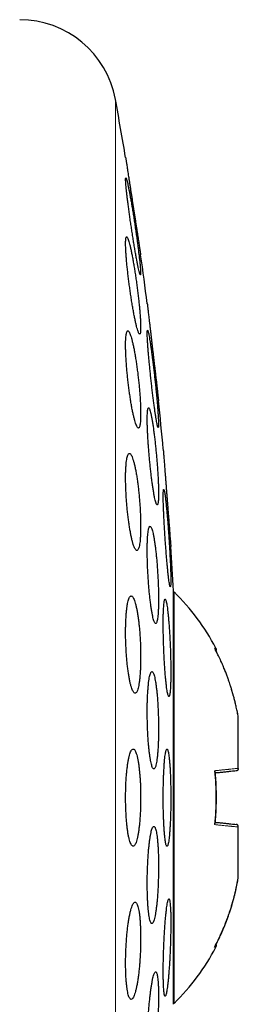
# Model space of a CAD drawing. Header units: millimetres. Extents: x 8 to 727, y 12 to 719.
# Tile 67 of 69: x 571.37 to 575.87, y 698.95 to 719.2. Entities that reach past the tile are written whole.
import ezdxf

# ---------------------------------------------------------------- set-up
doc = ezdxf.new("R2010")
doc.units = ezdxf.units.MM

msp = doc.modelspace()

# ---------------------------------------------------------------- linework, layer by layer
at = {"color": 252, "linetype": 'Continuous', "lineweight": 0}
msp.add_line((573.339, 688.838), (573.339, 717.56), dxfattribs=at)
at = {"color": 7, "linetype": 'Continuous', "lineweight": 30}
for p, q in [((573.995, 713.357), (573.994, 713.362)), ((574.323, 710.357), (574.323, 710.362)), ((574.533, 698.949), (574.533, 707.449)), ((574.546, 707.43), (574.533, 707.418)), ((574.546, 698.967), (574.546, 707.43)), ((575.866, 704.854), (575.865, 704.856)), ((575.866, 704.854), (575.866, 704.855)), ((575.866, 703.802), (575.866, 704.854)), ((575.866, 703.799), (575.866, 703.802)), ((575.866, 702.595), (575.866, 702.598)), ((575.866, 701.544), (575.866, 702.595)), ((575.866, 701.542), (575.866, 701.544)), ((574.533, 698.979), (574.546, 698.967))]:
    msp.add_line(p, q, dxfattribs=at)
for centre, radius, start, end in [((571.372, 717.199), 2, 10.3987, 90), ((495.082, 703.199), 79.564, 9.52332, 10.39867), ((495.082, 703.199), 79.564, 7.33922, 8.0659), ((495.082, 703.199), 79.564, 5.16579, 5.88928), ((495.082, 703.199), 79.564, 3.06198, 3.72116), ((571.248, 704.079), 4.702, 27.8371, 45.4484), ((571.248, 702.318), 4.702, 314.5516, 332.163)]:
    msp.add_arc(centre, radius, start, end, dxfattribs=at)
for points, knots in [([(573.55, 716.362), (573.55, 716.362), (573.55, 716.36), (573.552, 716.35), (573.554, 716.333), (573.558, 716.308), (573.563, 716.278), (573.568, 716.241), (573.575, 716.198), (573.583, 716.149), (573.591, 716.095), (573.6, 716.036), (573.61, 715.971), (573.621, 715.902), (573.632, 715.83), (573.644, 715.754), (573.656, 715.675), (573.669, 715.594), (573.681, 715.511), (573.694, 715.427), (573.708, 715.342), (573.721, 715.256), (573.734, 715.172), (573.747, 715.09), (573.759, 715.008), (573.771, 714.929), (573.783, 714.854), (573.794, 714.783), (573.805, 714.715), (573.814, 714.652), (573.823, 714.595), (573.831, 714.543), (573.838, 714.497), (573.844, 714.457), (573.849, 714.424), (573.853, 714.398), (573.856, 714.379), (573.859, 714.365), (573.859, 714.363), (573.859, 714.362)], [0, 0, 0, 0, 0.0260742, 0.0521485, 0.0789835, 0.1058186, 0.1318916, 0.1579647, 0.1847877, 0.2116108, 0.2378245, 0.2640384, 0.2909972, 0.3179561, 0.3444637, 0.3709715, 0.3982333, 0.4254952, 0.4522798, 0.4790645, 0.506619, 0.5341734, 0.5610967, 0.5880198, 0.6157285, 0.643437, 0.6702954, 0.6971536, 0.724806, 0.7524583, 0.7790756, 0.8056928, 0.8331015, 0.86051, 0.8868198, 0.9131296, 0.9402179, 0.9673062, 1, 1, 1, 1]), ([(573.555, 715.948), (573.554, 715.947), (573.551, 715.944), (573.549, 715.925), (573.55, 715.895), (573.552, 715.852), (573.556, 715.799), (573.562, 715.735), (573.57, 715.662), (573.579, 715.579), (573.59, 715.489), (573.602, 715.392), (573.616, 715.289), (573.63, 715.182), (573.646, 715.072), (573.663, 714.96), (573.68, 714.847), (573.697, 714.735), (573.715, 714.626), (573.732, 714.52), (573.749, 714.42), (573.766, 714.327), (573.782, 714.241), (573.796, 714.165), (573.81, 714.099), (573.822, 714.044), (573.833, 714.001), (573.842, 713.97), (573.849, 713.951), (573.854, 713.946), (573.858, 713.953), (573.859, 713.972), (573.859, 714.003), (573.857, 714.046), (573.852, 714.101), (573.846, 714.165), (573.839, 714.239), (573.829, 714.322), (573.818, 714.413), (573.806, 714.51), (573.792, 714.613), (573.777, 714.721), (573.762, 714.831), (573.745, 714.943), (573.728, 715.056), (573.711, 715.168), (573.693, 715.277), (573.676, 715.382), (573.659, 715.482), (573.642, 715.575), (573.626, 715.659), (573.612, 715.735), (573.598, 715.8), (573.586, 715.855), (573.575, 715.897), (573.567, 715.927), (573.56, 715.945), (573.556, 715.947), (573.555, 715.948)], [0, 0, 0, 0, 0.017577, 0.035211, 0.052788, 0.070365, 0.087998, 0.105575, 0.123173, 0.140828, 0.158427, 0.176171, 0.19397, 0.211715, 0.229663, 0.247667, 0.265616, 0.283741, 0.301922, 0.320047, 0.338241, 0.356494, 0.374688, 0.392813, 0.410997, 0.42912, 0.447066, 0.46507, 0.483015, 0.500754, 0.51855, 0.536289, 0.553885, 0.571538, 0.589134, 0.606712, 0.624345, 0.641924, 0.659613, 0.677357, 0.695047, 0.712929, 0.730867, 0.74875, 0.766826, 0.784959, 0.803035, 0.821222, 0.839467, 0.857654, 0.875816, 0.894036, 0.912198, 0.930208, 0.948277, 0.966287, 0.983144, 1, 1, 1, 1]), ([(573.57, 714.733), (573.568, 714.731), (573.562, 714.729), (573.556, 714.71), (573.552, 714.679), (573.55, 714.637), (573.549, 714.583), (573.551, 714.519), (573.554, 714.445), (573.56, 714.363), (573.567, 714.273), (573.575, 714.176), (573.586, 714.074), (573.598, 713.967), (573.611, 713.857), (573.625, 713.746), (573.641, 713.634), (573.657, 713.523), (573.674, 713.414), (573.691, 713.309), (573.709, 713.209), (573.726, 713.116), (573.743, 713.03), (573.76, 712.954), (573.776, 712.887), (573.791, 712.831), (573.805, 712.787), (573.818, 712.756), (573.829, 712.737), (573.839, 712.731), (573.847, 712.737), (573.853, 712.756), (573.857, 712.788), (573.859, 712.831), (573.859, 712.886), (573.858, 712.951), (573.854, 713.025), (573.849, 713.108), (573.841, 713.199), (573.833, 713.296), (573.822, 713.399), (573.81, 713.506), (573.797, 713.615), (573.783, 713.727), (573.767, 713.839), (573.751, 713.95), (573.734, 714.059), (573.717, 714.163), (573.699, 714.263), (573.682, 714.356), (573.665, 714.44), (573.648, 714.517), (573.632, 714.583), (573.617, 714.637), (573.603, 714.68), (573.59, 714.711), (573.579, 714.729), (573.573, 714.732), (573.57, 714.733)], [0, 0, 0, 0, 0.017619, 0.035293, 0.052911, 0.070533, 0.088211, 0.105833, 0.1234, 0.141024, 0.158592, 0.176214, 0.193891, 0.211513, 0.229299, 0.247141, 0.264928, 0.28292, 0.300969, 0.318961, 0.337112, 0.355321, 0.373472, 0.391663, 0.409913, 0.428103, 0.446196, 0.464347, 0.482439, 0.500339, 0.518296, 0.536195, 0.553895, 0.571651, 0.58935, 0.606931, 0.624568, 0.642148, 0.65974, 0.677388, 0.694981, 0.712707, 0.730489, 0.748216, 0.766144, 0.784128, 0.802056, 0.820166, 0.838333, 0.856443, 0.874637, 0.892889, 0.911082, 0.92922, 0.947417, 0.965554, 0.982777, 1, 1, 1, 1]), ([(573.859, 714.362), (573.859, 714.363), (573.859, 714.363), (573.858, 714.368), (573.858, 714.369)], [0, 0, 0, 0, 0.739038, 1, 1, 1, 1]), ([(573.994, 713.362), (573.994, 713.362), (573.995, 713.36), (573.996, 713.35), (573.998, 713.332), (574.001, 713.308), (574.004, 713.277), (574.008, 713.24), (574.014, 713.197), (574.019, 713.147), (574.026, 713.092), (574.033, 713.033), (574.04, 712.968), (574.048, 712.899), (574.057, 712.826), (574.065, 712.75), (574.075, 712.671), (574.084, 712.589), (574.094, 712.506), (574.103, 712.422), (574.113, 712.337), (574.123, 712.252), (574.133, 712.169), (574.142, 712.087), (574.152, 712.006), (574.161, 711.927), (574.169, 711.853), (574.178, 711.782), (574.185, 711.714), (574.193, 711.651), (574.199, 711.595), (574.205, 711.543), (574.211, 711.497), (574.215, 711.458), (574.219, 711.425), (574.222, 711.399), (574.224, 711.379), (574.226, 711.365), (574.226, 711.363), (574.226, 711.362)], [0, 0, 0, 0, 0.026243, 0.052486, 0.079493, 0.1065, 0.132742, 0.158984, 0.185984, 0.212984, 0.239307, 0.265629, 0.292707, 0.319785, 0.346274, 0.372764, 0.400014, 0.427264, 0.453909, 0.480555, 0.50797, 0.535385, 0.562107, 0.588829, 0.616329, 0.64383, 0.670514, 0.697199, 0.724667, 0.752134, 0.778683, 0.805232, 0.832563, 0.859893, 0.886269, 0.912645, 0.939795, 0.966946, 1, 1, 1, 1]), ([(574.001, 712.81), (574, 712.808), (573.997, 712.806), (573.995, 712.787), (573.994, 712.756), (573.995, 712.713), (573.997, 712.659), (574, 712.595), (574.005, 712.52), (574.011, 712.437), (574.018, 712.347), (574.027, 712.249), (574.036, 712.146), (574.047, 712.038), (574.058, 711.927), (574.07, 711.815), (574.082, 711.703), (574.095, 711.592), (574.108, 711.483), (574.121, 711.378), (574.134, 711.279), (574.147, 711.186), (574.159, 711.101), (574.171, 711.026), (574.182, 710.96), (574.192, 710.906), (574.2, 710.863), (574.208, 710.832), (574.215, 710.813), (574.22, 710.808), (574.223, 710.815), (574.226, 710.834), (574.226, 710.866), (574.226, 710.909), (574.224, 710.964), (574.22, 711.029), (574.215, 711.104), (574.209, 711.187), (574.202, 711.279), (574.193, 711.377), (574.184, 711.481), (574.173, 711.588), (574.162, 711.699), (574.15, 711.811), (574.137, 711.924), (574.125, 712.035), (574.111, 712.143), (574.098, 712.248), (574.085, 712.347), (574.073, 712.439), (574.061, 712.523), (574.049, 712.598), (574.038, 712.663), (574.028, 712.717), (574.02, 712.759), (574.012, 712.789), (574.006, 712.806), (574.003, 712.809), (574.001, 712.81)], [0, 0, 0, 0, 0.017711, 0.035478, 0.053189, 0.0709, 0.088668, 0.10638, 0.124089, 0.141855, 0.159564, 0.177341, 0.195174, 0.212952, 0.230841, 0.248786, 0.266676, 0.284673, 0.302727, 0.320724, 0.338778, 0.35689, 0.374944, 0.392978, 0.41107, 0.429103, 0.447049, 0.465052, 0.482997, 0.500824, 0.518709, 0.536537, 0.554271, 0.572061, 0.589795, 0.607498, 0.625258, 0.642962, 0.660711, 0.678517, 0.696267, 0.714119, 0.732027, 0.749879, 0.767845, 0.785868, 0.803834, 0.821878, 0.839979, 0.858023, 0.876072, 0.894179, 0.912227, 0.930206, 0.948243, 0.966222, 0.983111, 1, 1, 1, 1]), ([(573.595, 712.8), (573.591, 712.798), (573.583, 712.796), (573.573, 712.777), (573.565, 712.746), (573.558, 712.703), (573.553, 712.649), (573.55, 712.584), (573.549, 712.51), (573.55, 712.427), (573.553, 712.336), (573.558, 712.239), (573.564, 712.136), (573.573, 712.03), (573.582, 711.92), (573.594, 711.809), (573.607, 711.698), (573.621, 711.588), (573.636, 711.48), (573.652, 711.375), (573.668, 711.276), (573.685, 711.183), (573.703, 711.098), (573.721, 711.022), (573.738, 710.955), (573.755, 710.899), (573.771, 710.855), (573.787, 710.823), (573.801, 710.804), (573.814, 710.798), (573.826, 710.804), (573.836, 710.823), (573.844, 710.855), (573.851, 710.899), (573.856, 710.954), (573.858, 711.02), (573.859, 711.095), (573.858, 711.178), (573.855, 711.269), (573.851, 711.367), (573.844, 711.47), (573.836, 711.577), (573.826, 711.686), (573.814, 711.797), (573.801, 711.909), (573.787, 712.019), (573.772, 712.127), (573.756, 712.231), (573.74, 712.329), (573.722, 712.422), (573.705, 712.506), (573.687, 712.582), (573.67, 712.648), (573.653, 712.703), (573.637, 712.747), (573.621, 712.777), (573.607, 712.796), (573.599, 712.798), (573.595, 712.8)], [0, 0, 0, 0, 0.0177304, 0.0355165, 0.0532459, 0.0709824, 0.0887758, 0.1065117, 0.1241314, 0.1418077, 0.1594275, 0.1769955, 0.1946193, 0.212188, 0.229839, 0.2475456, 0.2651977, 0.2830301, 0.3009184, 0.3187517, 0.3367871, 0.3548793, 0.3729151, 0.3910873, 0.4093173, 0.4274892, 0.4456698, 0.4639087, 0.4820884, 0.500143, 0.518256, 0.5363096, 0.5541608, 0.5720699, 0.5899204, 0.6075831, 0.6253027, 0.6429653, 0.6605363, 0.6781633, 0.6957348, 0.7133478, 0.7310163, 0.7486302, 0.7663992, 0.7842241, 0.801994, 0.8199678, 0.8379981, 0.8559724, 0.8741125, 0.89231, 0.91045, 0.9286437, 0.9468955, 0.9650884, 0.9825443, 1, 1, 1, 1]), ([(574.218, 711.436), (574.217, 711.44), (574.217, 711.445), (574.216, 711.451), (574.216, 711.453)], [0, 0, 0, 0, 0.769945, 1, 1, 1, 1]), ([(574.021, 711.218), (574.019, 711.217), (574.013, 711.215), (574.007, 711.195), (574.002, 711.165), (573.998, 711.122), (573.995, 711.067), (573.994, 711.003), (573.994, 710.928), (573.996, 710.844), (574, 710.753), (574.004, 710.656), (574.01, 710.552), (574.017, 710.445), (574.026, 710.335), (574.035, 710.223), (574.046, 710.111), (574.057, 710), (574.069, 709.892), (574.081, 709.788), (574.094, 709.689), (574.107, 709.597), (574.12, 709.512), (574.133, 709.436), (574.146, 709.371), (574.158, 709.316), (574.17, 709.272), (574.181, 709.241), (574.191, 709.222), (574.2, 709.216), (574.207, 709.223), (574.214, 709.243), (574.219, 709.275), (574.223, 709.318), (574.225, 709.373), (574.226, 709.439), (574.226, 709.514), (574.224, 709.598), (574.221, 709.69), (574.216, 709.788), (574.21, 709.891), (574.203, 709.999), (574.194, 710.109), (574.185, 710.221), (574.174, 710.333), (574.163, 710.443), (574.151, 710.551), (574.139, 710.655), (574.126, 710.754), (574.113, 710.846), (574.1, 710.93), (574.087, 711.005), (574.074, 711.07), (574.062, 711.124), (574.05, 711.167), (574.039, 711.197), (574.03, 711.215), (574.024, 711.217), (574.021, 711.218)], [0, 0, 0, 0, 0.01777, 0.0355963, 0.0533658, 0.0711387, 0.0889686, 0.1067413, 0.1244585, 0.1422323, 0.1599496, 0.1776579, 0.1954224, 0.2131311, 0.2309046, 0.2487343, 0.2665084, 0.284393, 0.3023343, 0.3202194, 0.3382133, 0.3562643, 0.3742583, 0.3923116, 0.4104225, 0.4284756, 0.4465117, 0.4646056, 0.4826412, 0.5005905, 0.5185975, 0.5365463, 0.5543782, 0.5722674, 0.590099, 0.6078351, 0.6256279, 0.643364, 0.6610672, 0.6788267, 0.6965303, 0.714277, 0.7320799, 0.7498271, 0.7676745, 0.7855784, 0.8034263, 0.8213888, 0.8394082, 0.8573709, 0.8754129, 0.8935123, 0.9115541, 0.9296044, 0.9477125, 0.9657622, 0.9828812, 1, 1, 1, 1]), ([(574.226, 711.362), (574.226, 711.363), (574.226, 711.363), (574.226, 711.368), (574.225, 711.369)], [0, 0, 0, 0, 0.733663, 1, 1, 1, 1]), ([(573.627, 710.28), (573.622, 710.279), (573.612, 710.277), (573.599, 710.257), (573.587, 710.226), (573.576, 710.183), (573.567, 710.128), (573.56, 710.063), (573.555, 709.987), (573.551, 709.903), (573.549, 709.812), (573.55, 709.714), (573.552, 709.611), (573.556, 709.504), (573.562, 709.394), (573.57, 709.283), (573.579, 709.172), (573.59, 709.062), (573.603, 708.955), (573.616, 708.852), (573.631, 708.753), (573.647, 708.661), (573.663, 708.577), (573.68, 708.501), (573.698, 708.435), (573.715, 708.38), (573.733, 708.336), (573.75, 708.304), (573.766, 708.285), (573.782, 708.278), (573.797, 708.285), (573.81, 708.304), (573.823, 708.337), (573.833, 708.381), (573.842, 708.436), (573.849, 708.503), (573.854, 708.579), (573.858, 708.663), (573.859, 708.755), (573.859, 708.853), (573.856, 708.957), (573.852, 709.064), (573.846, 709.174), (573.838, 709.285), (573.829, 709.396), (573.818, 709.506), (573.805, 709.613), (573.792, 709.716), (573.777, 709.814), (573.761, 709.905), (573.745, 709.989), (573.727, 710.064), (573.71, 710.13), (573.692, 710.184), (573.675, 710.228), (573.658, 710.258), (573.642, 710.277), (573.632, 710.279), (573.627, 710.28)], [0, 0, 0, 0, 0.017883, 0.035822, 0.053704, 0.071595, 0.089543, 0.107432, 0.125172, 0.14297, 0.16071, 0.178305, 0.195957, 0.213553, 0.231129, 0.248761, 0.266337, 0.284024, 0.301767, 0.319455, 0.337337, 0.355274, 0.373157, 0.391233, 0.409367, 0.427443, 0.445631, 0.463875, 0.482062, 0.500224, 0.518444, 0.536605, 0.554616, 0.572685, 0.590694, 0.608496, 0.626356, 0.644158, 0.661788, 0.679475, 0.697105, 0.714673, 0.732298, 0.749867, 0.767509, 0.785205, 0.802847, 0.820663, 0.838535, 0.856352, 0.874371, 0.892448, 0.910468, 0.928632, 0.946855, 0.965019, 0.98251, 1, 1, 1, 1]), ([(574.323, 710.362), (574.323, 710.362), (574.323, 710.36), (574.324, 710.35), (574.325, 710.332), (574.327, 710.308), (574.33, 710.277), (574.333, 710.239), (574.336, 710.196), (574.34, 710.146), (574.344, 710.091), (574.349, 710.031), (574.354, 709.966), (574.359, 709.896), (574.365, 709.823), (574.371, 709.747), (574.377, 709.667), (574.383, 709.586), (574.39, 709.503), (574.396, 709.419), (574.403, 709.334), (574.409, 709.25), (574.416, 709.166), (574.422, 709.084), (574.429, 709.004), (574.435, 708.926), (574.44, 708.851), (574.446, 708.781), (574.451, 708.714), (574.456, 708.651), (574.46, 708.595), (574.464, 708.543), (574.468, 708.497), (574.471, 708.458), (574.474, 708.425), (574.476, 708.399), (574.477, 708.379), (574.478, 708.365), (574.478, 708.363), (574.478, 708.362)], [0, 0, 0, 0, 0.026363, 0.052727, 0.079857, 0.106987, 0.13335, 0.159713, 0.18684, 0.213967, 0.240367, 0.266767, 0.293929, 0.321091, 0.347567, 0.374042, 0.401282, 0.428522, 0.455068, 0.481613, 0.508928, 0.536242, 0.562822, 0.589401, 0.616754, 0.644106, 0.670668, 0.697231, 0.724568, 0.751906, 0.778407, 0.804908, 0.832184, 0.85946, 0.885883, 0.912307, 0.939502, 0.966696, 1, 1, 1, 1]), ([(574.333, 709.537), (574.332, 709.535), (574.329, 709.533), (574.326, 709.513), (574.324, 709.483), (574.323, 709.439), (574.323, 709.385), (574.324, 709.32), (574.325, 709.245), (574.328, 709.161), (574.332, 709.07), (574.336, 708.972), (574.342, 708.868), (574.348, 708.76), (574.354, 708.649), (574.362, 708.537), (574.37, 708.425), (574.378, 708.314), (574.386, 708.206), (574.395, 708.101), (574.404, 708.003), (574.412, 707.911), (574.421, 707.827), (574.429, 707.752), (574.437, 707.686), (574.445, 707.632), (574.452, 707.589), (574.458, 707.559), (574.464, 707.54), (574.468, 707.535), (574.472, 707.542), (574.475, 707.561), (574.477, 707.593), (574.478, 707.637), (574.478, 707.692), (574.478, 707.758), (574.476, 707.833), (574.473, 707.917), (574.469, 708.009), (574.465, 708.108), (574.459, 708.212), (574.453, 708.32), (574.447, 708.431), (574.439, 708.543), (574.431, 708.655), (574.423, 708.766), (574.415, 708.874), (574.406, 708.978), (574.397, 709.076), (574.388, 709.168), (574.38, 709.251), (574.372, 709.326), (574.364, 709.391), (574.356, 709.444), (574.349, 709.486), (574.343, 709.515), (574.338, 709.533), (574.335, 709.535), (574.333, 709.537)], [0, 0, 0, 0, 0.017812, 0.035681, 0.053494, 0.071307, 0.089177, 0.10699, 0.124789, 0.142645, 0.160445, 0.178258, 0.196129, 0.213942, 0.231799, 0.249712, 0.267569, 0.285478, 0.303444, 0.321353, 0.339302, 0.357308, 0.375256, 0.393214, 0.411229, 0.429187, 0.447119, 0.465108, 0.48304, 0.500923, 0.518864, 0.536746, 0.554579, 0.572468, 0.590301, 0.608103, 0.625962, 0.643765, 0.66157, 0.679433, 0.697239, 0.715079, 0.732977, 0.750818, 0.768711, 0.786661, 0.804554, 0.822493, 0.840489, 0.858427, 0.876386, 0.894402, 0.912361, 0.930304, 0.948305, 0.966249, 0.983124, 1, 1, 1, 1]), ([(574.052, 708.78), (574.049, 708.779), (574.041, 708.777), (574.031, 708.757), (574.022, 708.726), (574.014, 708.683), (574.007, 708.628), (574.002, 708.563), (573.998, 708.488), (573.995, 708.403), (573.994, 708.312), (573.994, 708.213), (573.996, 708.11), (573.999, 708.002), (574.004, 707.892), (574.01, 707.78), (574.017, 707.669), (574.025, 707.559), (574.034, 707.451), (574.045, 707.347), (574.056, 707.249), (574.068, 707.157), (574.08, 707.073), (574.093, 706.998), (574.106, 706.932), (574.119, 706.878), (574.132, 706.834), (574.145, 706.803), (574.157, 706.784), (574.169, 706.778), (574.18, 706.785), (574.19, 706.805), (574.199, 706.837), (574.207, 706.881), (574.213, 706.936), (574.219, 707.003), (574.223, 707.078), (574.225, 707.163), (574.226, 707.255), (574.226, 707.354), (574.224, 707.458), (574.221, 707.566), (574.216, 707.676), (574.21, 707.788), (574.203, 707.899), (574.195, 708.009), (574.186, 708.117), (574.175, 708.22), (574.164, 708.318), (574.152, 708.409), (574.14, 708.493), (574.127, 708.568), (574.114, 708.632), (574.101, 708.686), (574.088, 708.729), (574.075, 708.759), (574.063, 708.777), (574.056, 708.779), (574.052, 708.78)], [0, 0, 0, 0, 0.017881, 0.035818, 0.053698, 0.071583, 0.089525, 0.107409, 0.125209, 0.143067, 0.160866, 0.178585, 0.19636, 0.214079, 0.231786, 0.24955, 0.267258, 0.285029, 0.302856, 0.320627, 0.338509, 0.356447, 0.374329, 0.39232, 0.410369, 0.42836, 0.446413, 0.464523, 0.482575, 0.500613, 0.518708, 0.536745, 0.554698, 0.572708, 0.59066, 0.608495, 0.626387, 0.644222, 0.66196, 0.679755, 0.697493, 0.715196, 0.732955, 0.750659, 0.768403, 0.786204, 0.803949, 0.821793, 0.839694, 0.857539, 0.875498, 0.893515, 0.911475, 0.929515, 0.947613, 0.965654, 0.982827, 1, 1, 1, 1]), ([(574.463, 708.562), (574.462, 708.568), (574.462, 708.576), (574.461, 708.585), (574.461, 708.588)], [0, 0, 0, 0, 0.735601, 1, 1, 1, 1]), ([(574.47, 708.47), (574.47, 708.475), (574.469, 708.482), (574.469, 708.49), (574.468, 708.492)], [0, 0, 0, 0, 0.759921, 1, 1, 1, 1]), ([(574.473, 708.436), (574.472, 708.44), (574.472, 708.445), (574.471, 708.452), (574.471, 708.453)], [0, 0, 0, 0, 0.775695, 1, 1, 1, 1]), ([(574.478, 708.362), (574.478, 708.363), (574.478, 708.363), (574.478, 708.368), (574.478, 708.37)], [0, 0, 0, 0, 0.73022, 1, 1, 1, 1]), ([(573.664, 707.347), (573.659, 707.346), (573.648, 707.343), (573.632, 707.323), (573.617, 707.292), (573.603, 707.248), (573.59, 707.193), (573.579, 707.127), (573.57, 707.05), (573.562, 706.966), (573.556, 706.873), (573.552, 706.774), (573.55, 706.67), (573.549, 706.562), (573.551, 706.452), (573.555, 706.341), (573.56, 706.23), (573.568, 706.12), (573.577, 706.014), (573.587, 705.911), (573.599, 705.813), (573.612, 705.723), (573.627, 705.639), (573.642, 705.564), (573.659, 705.499), (573.676, 705.444), (573.693, 705.401), (573.71, 705.37), (573.728, 705.351), (573.745, 705.345), (573.762, 705.352), (573.778, 705.371), (573.793, 705.404), (573.807, 705.448), (573.819, 705.505), (573.83, 705.572), (573.84, 705.648), (573.847, 705.734), (573.853, 705.827), (573.857, 705.926), (573.859, 706.03), (573.859, 706.138), (573.857, 706.248), (573.854, 706.36), (573.848, 706.471), (573.841, 706.58), (573.832, 706.687), (573.821, 706.789), (573.809, 706.886), (573.796, 706.977), (573.781, 707.06), (573.766, 707.134), (573.749, 707.199), (573.732, 707.252), (573.715, 707.295), (573.698, 707.325), (573.681, 707.343), (573.67, 707.346), (573.664, 707.347)], [0, 0, 0, 0, 0.018035, 0.036127, 0.054162, 0.072204, 0.090304, 0.108345, 0.126243, 0.144199, 0.162096, 0.179792, 0.197546, 0.215243, 0.232821, 0.250456, 0.268034, 0.285626, 0.303273, 0.320866, 0.338595, 0.356379, 0.374109, 0.392041, 0.410029, 0.427961, 0.446075, 0.464245, 0.482359, 0.500553, 0.518805, 0.536999, 0.555134, 0.573328, 0.591462, 0.609424, 0.627445, 0.645407, 0.663161, 0.680972, 0.698726, 0.716329, 0.733989, 0.751593, 0.769167, 0.786797, 0.804372, 0.822048, 0.83978, 0.857457, 0.875322, 0.893243, 0.91111, 0.929172, 0.947292, 0.965355, 0.982678, 1, 1, 1, 1]), ([(574.362, 707.28), (574.359, 707.279), (574.354, 707.277), (574.348, 707.257), (574.342, 707.226), (574.336, 707.183), (574.332, 707.128), (574.328, 707.063), (574.325, 706.988), (574.324, 706.904), (574.323, 706.812), (574.323, 706.713), (574.324, 706.609), (574.326, 706.501), (574.329, 706.391), (574.333, 706.278), (574.338, 706.166), (574.344, 706.056), (574.35, 705.948), (574.357, 705.844), (574.364, 705.746), (574.372, 705.654), (574.381, 705.57), (574.389, 705.495), (574.398, 705.43), (574.407, 705.376), (574.416, 705.333), (574.424, 705.303), (574.432, 705.284), (574.44, 705.278), (574.447, 705.285), (574.454, 705.305), (574.46, 705.337), (574.465, 705.381), (574.47, 705.436), (574.473, 705.503), (574.476, 705.578), (574.478, 705.663), (574.479, 705.755), (574.478, 705.854), (574.477, 705.958), (574.475, 706.067), (574.472, 706.177), (574.468, 706.29), (574.463, 706.402), (574.457, 706.512), (574.451, 706.62), (574.444, 706.723), (574.436, 706.821), (574.429, 706.912), (574.42, 706.996), (574.412, 707.07), (574.403, 707.134), (574.394, 707.188), (574.385, 707.23), (574.377, 707.259), (574.369, 707.277), (574.364, 707.279), (574.362, 707.28)], [0, 0, 0, 0, 0.017879, 0.035816, 0.053695, 0.071576, 0.089515, 0.107396, 0.125239, 0.14314, 0.160983, 0.178789, 0.196653, 0.214459, 0.232261, 0.250119, 0.267921, 0.285751, 0.303638, 0.321469, 0.339349, 0.357286, 0.375167, 0.393097, 0.411083, 0.429013, 0.446971, 0.464985, 0.482942, 0.500892, 0.5189, 0.53685, 0.554761, 0.57273, 0.590642, 0.608501, 0.626417, 0.644276, 0.662091, 0.679963, 0.697778, 0.715578, 0.733434, 0.751234, 0.769052, 0.786927, 0.804745, 0.822609, 0.840529, 0.858393, 0.876309, 0.894282, 0.912197, 0.930149, 0.948158, 0.96611, 0.983055, 1, 1, 1, 1]), ([(575.865, 704.856), (575.859, 704.889), (575.847, 704.957), (575.826, 705.055), (575.805, 705.147), (575.784, 705.23), (575.766, 705.299), (575.75, 705.356), (575.736, 705.401), (575.724, 705.441), (575.713, 705.478), (575.7, 705.519), (575.683, 705.569), (575.661, 705.631), (575.636, 705.702), (575.606, 705.781), (575.571, 705.867), (575.531, 705.961), (575.486, 706.061), (575.438, 706.161), (575.404, 706.226), (575.388, 706.256)], [0, 0, 0, 0, 0.068475, 0.138453, 0.202193, 0.259679, 0.310893, 0.346719, 0.378649, 0.406673, 0.430854, 0.456063, 0.49392, 0.538228, 0.58886, 0.64578, 0.708963, 0.777099, 0.851258, 0.931453, 1, 1, 1, 1]), ([(575.408, 706.218), (575.409, 706.219), (575.413, 706.223), (575.416, 706.232), (575.417, 706.244), (575.413, 706.259), (575.408, 706.269), (575.405, 706.275)], [0, 0, 0, 0, 0.08271, 0.255894, 0.452724, 0.69516, 1, 1, 1, 1]), ([(575.865, 704.856), (575.859, 704.889), (575.847, 704.957), (575.826, 705.055), (575.805, 705.147), (575.784, 705.23), (575.766, 705.299), (575.75, 705.356), (575.736, 705.401), (575.724, 705.441), (575.713, 705.478), (575.7, 705.519), (575.683, 705.569), (575.661, 705.631), (575.636, 705.702), (575.606, 705.781), (575.571, 705.867), (575.531, 705.961), (575.486, 706.061), (575.444, 706.148), (575.417, 706.201), (575.408, 706.218)], [0, 0, 0, 0, 0.070539, 0.142612, 0.208264, 0.267475, 0.320225, 0.357125, 0.390012, 0.418876, 0.443781, 0.46974, 0.508721, 0.554344, 0.606481, 0.665094, 0.730158, 0.800324, 0.876695, 0.959283, 1, 1, 1, 1]), ([(574.09, 705.79), (574.086, 705.789), (574.077, 705.786), (574.065, 705.766), (574.053, 705.735), (574.042, 705.691), (574.032, 705.636), (574.023, 705.57), (574.015, 705.495), (574.008, 705.41), (574.002, 705.317), (573.998, 705.218), (573.995, 705.114), (573.994, 705.006), (573.994, 704.895), (573.996, 704.783), (573.999, 704.672), (574.003, 704.562), (574.009, 704.454), (574.016, 704.351), (574.024, 704.254), (574.034, 704.162), (574.044, 704.079), (574.055, 704.005), (574.067, 703.94), (574.079, 703.886), (574.092, 703.843), (574.105, 703.812), (574.118, 703.793), (574.131, 703.788), (574.144, 703.795), (574.156, 703.814), (574.168, 703.847), (574.179, 703.891), (574.189, 703.947), (574.198, 704.014), (574.206, 704.09), (574.213, 704.175), (574.218, 704.268), (574.223, 704.368), (574.225, 704.472), (574.226, 704.581), (574.226, 704.691), (574.224, 704.803), (574.221, 704.915), (574.217, 705.025), (574.211, 705.132), (574.204, 705.235), (574.196, 705.332), (574.186, 705.423), (574.176, 705.506), (574.165, 705.579), (574.153, 705.644), (574.141, 705.697), (574.128, 705.739), (574.115, 705.769), (574.102, 705.787), (574.094, 705.789), (574.09, 705.79)], [0, 0, 0, 0, 0.017991, 0.036039, 0.054029, 0.072023, 0.090075, 0.108069, 0.125989, 0.143967, 0.161886, 0.179689, 0.197549, 0.215351, 0.233071, 0.250847, 0.268567, 0.286274, 0.304037, 0.321744, 0.339513, 0.357338, 0.375107, 0.392986, 0.410921, 0.428801, 0.44679, 0.464836, 0.482826, 0.500878, 0.518987, 0.537039, 0.555078, 0.573175, 0.591213, 0.609168, 0.62718, 0.645135, 0.662972, 0.680867, 0.698705, 0.716444, 0.734241, 0.75198, 0.769683, 0.787443, 0.805146, 0.822889, 0.840688, 0.858431, 0.876273, 0.894171, 0.912013, 0.92997, 0.947984, 0.965942, 0.982971, 1, 1, 1, 1]), ([(573.704, 704.199), (573.699, 704.197), (573.687, 704.195), (573.67, 704.175), (573.653, 704.143), (573.636, 704.099), (573.621, 704.043), (573.607, 703.977), (573.594, 703.9), (573.582, 703.814), (573.572, 703.721), (573.564, 703.621), (573.557, 703.516), (573.553, 703.408), (573.55, 703.297), (573.549, 703.185), (573.551, 703.073), (573.554, 702.964), (573.559, 702.857), (573.565, 702.755), (573.574, 702.658), (573.584, 702.568), (573.595, 702.485), (573.608, 702.412), (573.623, 702.347), (573.638, 702.294), (573.654, 702.251), (573.671, 702.221), (573.688, 702.202), (573.706, 702.197), (573.723, 702.204), (573.74, 702.224), (573.757, 702.256), (573.773, 702.301), (573.789, 702.358), (573.803, 702.425), (573.816, 702.502), (573.827, 702.589), (573.837, 702.682), (573.845, 702.783), (573.852, 702.888), (573.856, 702.997), (573.859, 703.108), (573.859, 703.22), (573.858, 703.331), (573.855, 703.44), (573.85, 703.547), (573.843, 703.649), (573.834, 703.745), (573.824, 703.835), (573.813, 703.917), (573.8, 703.99), (573.785, 704.054), (573.77, 704.106), (573.754, 704.148), (573.737, 704.177), (573.721, 704.195), (573.71, 704.197), (573.704, 704.199)], [0, 0, 0, 0, 0.018146, 0.036349, 0.054494, 0.072645, 0.090853, 0.109002, 0.127054, 0.145164, 0.163214, 0.18106, 0.198965, 0.216811, 0.234469, 0.252184, 0.269842, 0.287411, 0.305035, 0.322605, 0.34022, 0.35789, 0.375506, 0.39328, 0.411111, 0.428886, 0.446867, 0.464904, 0.482885, 0.50103, 0.519232, 0.537376, 0.555569, 0.57382, 0.592012, 0.610114, 0.628274, 0.646375, 0.664287, 0.682257, 0.700168, 0.717878, 0.735645, 0.753354, 0.770938, 0.788578, 0.806163, 0.82375, 0.841393, 0.858982, 0.876698, 0.894469, 0.912187, 0.930102, 0.948074, 0.96599, 0.982995, 1, 1, 1, 1]), ([(574.401, 704.199), (574.398, 704.197), (574.392, 704.195), (574.383, 704.175), (574.375, 704.144), (574.367, 704.1), (574.359, 704.046), (574.352, 703.98), (574.345, 703.904), (574.34, 703.82), (574.335, 703.728), (574.33, 703.628), (574.327, 703.524), (574.325, 703.416), (574.323, 703.305), (574.323, 703.192), (574.323, 703.08), (574.325, 702.97), (574.327, 702.862), (574.331, 702.758), (574.335, 702.661), (574.34, 702.569), (574.346, 702.486), (574.353, 702.412), (574.36, 702.347), (574.367, 702.293), (574.375, 702.251), (574.384, 702.22), (574.393, 702.202), (574.401, 702.197), (574.41, 702.204), (574.419, 702.223), (574.427, 702.256), (574.435, 702.3), (574.443, 702.355), (574.45, 702.422), (574.456, 702.498), (574.462, 702.583), (574.467, 702.676), (574.471, 702.775), (574.475, 702.88), (574.477, 702.988), (574.478, 703.1), (574.479, 703.212), (574.478, 703.324), (574.476, 703.434), (574.474, 703.542), (574.47, 703.645), (574.466, 703.743), (574.461, 703.833), (574.455, 703.916), (574.448, 703.99), (574.441, 704.054), (574.434, 704.107), (574.425, 704.149), (574.417, 704.178), (574.409, 704.195), (574.403, 704.197), (574.401, 704.199)], [0, 0, 0, 0, 0.0179462, 0.0359494, 0.0538955, 0.0718428, 0.0898473, 0.1077944, 0.1257173, 0.1436975, 0.1616201, 0.1794916, 0.1974202, 0.2152914, 0.2331148, 0.2509951, 0.2688184, 0.2866182, 0.3044747, 0.3222747, 0.3400856, 0.3579531, 0.3757643, 0.393616, 0.4115244, 0.4293764, 0.4472808, 0.4652422, 0.4831468, 0.5010929, 0.5190962, 0.5370423, 0.5550007, 0.5730165, 0.5909747, 0.6089104, 0.6269035, 0.644839, 0.6627271, 0.6806724, 0.6985603, 0.7163968, 0.7342905, 0.752127, 0.7699307, 0.7877913, 0.8055952, 0.8233991, 0.8412597, 0.8590638, 0.8769005, 0.8947939, 0.9126308, 0.9305187, 0.9484635, 0.9663516, 0.9831758, 1, 1, 1, 1]), ([(575.38, 703.752), (575.385, 703.746), (575.392, 703.736), (575.393, 703.726), (575.393, 703.724)], [0, 0, 0, 0, 0.724483, 1, 1, 1, 1]), ([(575.394, 702.673), (575.396, 702.696), (575.4, 702.749), (575.405, 702.83), (575.41, 702.912), (575.413, 702.979), (575.414, 703.033), (575.415, 703.075), (575.416, 703.112), (575.416, 703.153), (575.416, 703.203), (575.416, 703.269), (575.415, 703.345), (575.412, 703.433), (575.408, 703.532), (575.402, 703.63), (575.396, 703.695), (575.394, 703.724)], [0, 0, 0, 0, 0.064388, 0.152737, 0.230854, 0.298691, 0.344758, 0.384451, 0.417765, 0.449867, 0.50109, 0.563136, 0.635938, 0.719461, 0.813671, 0.918548, 1, 1, 1, 1]), ([(575.821, 703.749), (575.806, 703.747), (575.776, 703.744), (575.716, 703.738), (575.646, 703.73), (575.564, 703.722), (575.481, 703.713), (575.42, 703.707), (575.395, 703.704)], [0, 0, 0, 0, 0.1767524, 0.3521725, 0.5266912, 0.7007462, 0.8747784, 1, 1, 1, 1]), ([(575.866, 703.799), (575.866, 703.792), (575.865, 703.782), (575.86, 703.771), (575.855, 703.764), (575.849, 703.758), (575.838, 703.751), (575.828, 703.75), (575.821, 703.749)], [0, 0, 0, 0, 0.266061, 0.382306, 0.49341, 0.605286, 0.723885, 1, 1, 1, 1]), ([(575.395, 702.693), (575.421, 702.69), (575.481, 702.684), (575.564, 702.675), (575.646, 702.667), (575.716, 702.659), (575.776, 702.653), (575.806, 702.65), (575.821, 702.648)], [0, 0, 0, 0, 0.125095, 0.299152, 0.473232, 0.647776, 0.823222, 1, 1, 1, 1]), ([(574.13, 702.607), (574.126, 702.606), (574.117, 702.603), (574.104, 702.584), (574.091, 702.552), (574.078, 702.508), (574.066, 702.453), (574.054, 702.387), (574.043, 702.311), (574.033, 702.226), (574.023, 702.133), (574.015, 702.033), (574.008, 701.928), (574.003, 701.82), (573.998, 701.708), (573.996, 701.596), (573.994, 701.484), (573.994, 701.373), (573.996, 701.266), (573.999, 701.163), (574.003, 701.066), (574.009, 700.975), (574.016, 700.892), (574.024, 700.819), (574.033, 700.755), (574.043, 700.701), (574.054, 700.659), (574.066, 700.629), (574.078, 700.611), (574.091, 700.605), (574.104, 700.613), (574.117, 700.632), (574.13, 700.665), (574.143, 700.709), (574.155, 700.765), (574.167, 700.832), (574.178, 700.909), (574.189, 700.994), (574.198, 701.088), (574.206, 701.188), (574.213, 701.293), (574.218, 701.402), (574.222, 701.514), (574.225, 701.626), (574.226, 701.738), (574.226, 701.848), (574.225, 701.955), (574.222, 702.058), (574.217, 702.155), (574.211, 702.245), (574.204, 702.327), (574.196, 702.4), (574.187, 702.464), (574.177, 702.516), (574.166, 702.558), (574.154, 702.587), (574.142, 702.604), (574.134, 702.606), (574.13, 702.607)], [0, 0, 0, 0, 0.018049, 0.036155, 0.054203, 0.072253, 0.09036, 0.10841, 0.126431, 0.14451, 0.162531, 0.180453, 0.198434, 0.216356, 0.234162, 0.252024, 0.269829, 0.28755, 0.305328, 0.323049, 0.340755, 0.358518, 0.376224, 0.393991, 0.411814, 0.429581, 0.447457, 0.465389, 0.483266, 0.501253, 0.519297, 0.537284, 0.555335, 0.573444, 0.591496, 0.609536, 0.627634, 0.645673, 0.66363, 0.681646, 0.699602, 0.717443, 0.735341, 0.753181, 0.770922, 0.78872, 0.806462, 0.824165, 0.841924, 0.859627, 0.877368, 0.895166, 0.912907, 0.930746, 0.948642, 0.966481, 0.98324, 1, 1, 1, 1]), ([(575.38, 702.645), (575.385, 702.652), (575.392, 702.661), (575.393, 702.671), (575.393, 702.673)], [0, 0, 0, 0, 0.7256842, 1, 1, 1, 1]), ([(575.866, 702.599), (575.866, 702.605), (575.865, 702.615), (575.86, 702.626), (575.855, 702.634), (575.849, 702.639), (575.838, 702.646), (575.828, 702.647), (575.821, 702.648)], [0, 0, 0, 0, 0.265216, 0.381301, 0.492334, 0.604217, 0.722945, 1, 1, 1, 1]), ([(575.38, 700.125), (575.407, 700.176), (575.458, 700.276), (575.527, 700.426), (575.578, 700.546), (575.614, 700.638), (575.638, 700.703), (575.662, 700.767), (575.686, 700.837), (575.721, 700.943), (575.762, 701.082), (575.804, 701.245), (575.839, 701.398), (575.857, 701.496), (575.866, 701.544)], [0, 0, 0, 0, 0.114929, 0.224339, 0.328229, 0.375292, 0.421128, 0.465737, 0.512226, 0.568444, 0.688201, 0.800045, 0.903974, 1, 1, 1, 1]), ([(575.388, 700.14), (575.402, 700.166), (575.431, 700.223), (575.473, 700.308), (575.512, 700.394), (575.547, 700.472), (575.574, 700.538), (575.596, 700.593), (575.614, 700.637), (575.628, 700.676), (575.642, 700.712), (575.656, 700.752), (575.674, 700.802), (575.695, 700.865), (575.718, 700.936), (575.743, 701.017), (575.768, 701.107), (575.794, 701.206), (575.82, 701.313), (575.844, 701.426), (575.858, 701.503), (575.865, 701.541)], [0, 0, 0, 0, 0.058866, 0.128807, 0.192478, 0.249883, 0.301016, 0.336782, 0.368658, 0.396632, 0.420774, 0.445977, 0.483826, 0.528125, 0.578762, 0.635706, 0.698932, 0.767119, 0.841321, 0.921522, 1, 1, 1, 1]), ([(574.44, 701.117), (574.437, 701.115), (574.432, 701.113), (574.424, 701.093), (574.415, 701.062), (574.406, 701.018), (574.398, 700.964), (574.389, 700.898), (574.38, 700.823), (574.372, 700.738), (574.364, 700.646), (574.356, 700.546), (574.35, 700.442), (574.343, 700.333), (574.338, 700.222), (574.333, 700.109), (574.329, 699.996), (574.326, 699.885), (574.324, 699.778), (574.323, 699.674), (574.323, 699.576), (574.324, 699.485), (574.326, 699.402), (574.328, 699.328), (574.332, 699.264), (574.337, 699.21), (574.342, 699.168), (574.348, 699.138), (574.355, 699.12), (574.362, 699.115), (574.37, 699.122), (574.378, 699.142), (574.387, 699.174), (574.396, 699.218), (574.404, 699.273), (574.413, 699.34), (574.422, 699.416), (574.43, 699.501), (574.438, 699.594), (574.445, 699.694), (574.452, 699.798), (574.459, 699.907), (574.464, 700.019), (574.469, 700.132), (574.473, 700.244), (574.475, 700.355), (574.477, 700.463), (574.478, 700.566), (574.478, 700.663), (574.478, 700.754), (574.476, 700.836), (574.473, 700.91), (574.469, 700.974), (574.464, 701.026), (574.459, 701.068), (574.453, 701.096), (574.446, 701.113), (574.442, 701.116), (574.44, 701.117)], [0, 0, 0, 0, 0.017946, 0.035948, 0.053894, 0.071839, 0.089841, 0.107786, 0.125744, 0.14376, 0.161719, 0.179663, 0.197664, 0.215608, 0.233509, 0.251467, 0.269368, 0.287215, 0.30512, 0.322968, 0.340777, 0.358642, 0.376451, 0.394252, 0.412109, 0.429909, 0.447736, 0.465619, 0.483446, 0.501321, 0.519254, 0.537129, 0.555055, 0.573038, 0.590964, 0.60892, 0.626934, 0.64489, 0.662842, 0.680851, 0.698803, 0.71672, 0.734693, 0.752609, 0.770473, 0.788394, 0.806257, 0.824076, 0.841951, 0.859769, 0.877569, 0.895425, 0.913224, 0.93104, 0.948911, 0.966727, 0.983363, 1, 1, 1, 1]), ([(573.745, 701.05), (573.739, 701.049), (573.727, 701.047), (573.71, 701.026), (573.692, 700.995), (573.675, 700.95), (573.658, 700.895), (573.641, 700.828), (573.625, 700.751), (573.611, 700.665), (573.597, 700.571), (573.585, 700.471), (573.575, 700.365), (573.566, 700.256), (573.559, 700.144), (573.554, 700.031), (573.551, 699.919), (573.549, 699.809), (573.55, 699.702), (573.553, 699.6), (573.557, 699.504), (573.563, 699.414), (573.571, 699.332), (573.581, 699.259), (573.592, 699.196), (573.605, 699.143), (573.618, 699.101), (573.633, 699.071), (573.649, 699.053), (573.666, 699.048), (573.683, 699.056), (573.7, 699.076), (573.718, 699.109), (573.735, 699.153), (573.752, 699.21), (573.769, 699.277), (573.784, 699.355), (573.799, 699.441), (573.812, 699.536), (573.824, 699.637), (573.835, 699.743), (573.843, 699.852), (573.85, 699.964), (573.855, 700.077), (573.858, 700.189), (573.859, 700.298), (573.859, 700.405), (573.856, 700.507), (573.851, 700.603), (573.845, 700.692), (573.837, 700.774), (573.827, 700.846), (573.816, 700.909), (573.803, 700.961), (573.79, 701.002), (573.775, 701.03), (573.76, 701.047), (573.75, 701.049), (573.745, 701.05)], [0, 0, 0, 0, 0.018185, 0.036427, 0.054612, 0.072797, 0.09104, 0.109225, 0.127386, 0.145604, 0.163764, 0.18177, 0.199835, 0.217841, 0.235638, 0.253493, 0.271289, 0.288915, 0.306597, 0.324223, 0.341791, 0.359414, 0.376982, 0.394626, 0.412326, 0.429971, 0.447793, 0.465672, 0.483495, 0.501521, 0.519604, 0.537631, 0.555799, 0.574025, 0.592193, 0.610377, 0.628619, 0.646801, 0.664864, 0.682986, 0.701048, 0.71891, 0.736829, 0.75469, 0.77236, 0.790088, 0.807758, 0.82533, 0.842959, 0.860531, 0.878139, 0.895803, 0.913412, 0.931171, 0.948987, 0.966747, 0.983374, 1, 1, 1, 1]), ([(575.405, 700.122), (575.409, 700.131), (575.415, 700.143), (575.417, 700.16), (575.415, 700.171), (575.41, 700.177), (575.408, 700.179)], [0, 0, 0, 0, 0.467267, 0.658672, 0.831938, 1, 1, 1, 1]), ([(574.168, 699.617), (574.164, 699.615), (574.157, 699.613), (574.144, 699.593), (574.132, 699.562), (574.119, 699.518), (574.105, 699.463), (574.092, 699.397), (574.08, 699.321), (574.067, 699.236), (574.055, 699.143), (574.044, 699.043), (574.034, 698.938), (574.024, 698.829), (574.016, 698.717), (574.009, 698.604), (574.003, 698.491), (573.999, 698.38), (573.996, 698.273), (573.994, 698.169), (573.994, 698.072), (573.996, 697.981), (573.998, 697.899), (574.003, 697.826), (574.008, 697.762), (574.015, 697.709), (574.023, 697.667), (574.032, 697.638), (574.042, 697.62), (574.053, 697.615), (574.065, 697.622), (574.077, 697.642), (574.09, 697.674), (574.103, 697.719), (574.116, 697.774), (574.129, 697.841), (574.142, 697.918), (574.154, 698.003), (574.166, 698.097), (574.177, 698.197), (574.188, 698.302), (574.197, 698.412), (574.205, 698.524), (574.212, 698.637), (574.218, 698.749), (574.222, 698.86), (574.225, 698.968), (574.226, 699.07), (574.226, 699.167), (574.225, 699.258), (574.222, 699.339), (574.218, 699.412), (574.212, 699.475), (574.205, 699.527), (574.197, 699.568), (574.188, 699.597), (574.178, 699.614), (574.172, 699.616), (574.168, 699.617)], [0, 0, 0, 0, 0.0180269, 0.0361116, 0.0541389, 0.0721641, 0.0902466, 0.1082718, 0.1263281, 0.1444421, 0.1624981, 0.1805215, 0.1986027, 0.2166255, 0.2345518, 0.2525358, 0.2704616, 0.2882701, 0.3061359, 0.3239442, 0.3416668, 0.3594461, 0.3771688, 0.3948743, 0.412636, 0.430342, 0.4481059, 0.4659261, 0.4836906, 0.501563, 0.5194919, 0.5373648, 0.555349, 0.5733902, 0.5913746, 0.6094252, 0.6275333, 0.6455836, 0.6636251, 0.6817244, 0.6997654, 0.717726, 0.7357443, 0.7537043, 0.7715482, 0.7894496, 0.8072931, 0.8250367, 0.8428371, 0.8605807, 0.8782837, 0.8960431, 0.9137465, 0.9314855, 0.9492806, 0.9670201, 0.98351, 1, 1, 1, 1])]:
    msp.add_open_spline(points, degree=3, knots=knots, dxfattribs=at)
at = {"color": 252, "linetype": 'Continuous', "lineweight": 0}
for points, knots in [([(575.38, 706.272), (575.388, 706.273), (575.402, 706.274), (575.404, 706.275), (575.405, 706.275)], [0, 0, 0, 0, 0.501513, 1, 1, 1, 1]), ([(575.866, 704.854), (575.858, 704.899), (575.84, 704.992), (575.808, 705.136), (575.776, 705.261), (575.748, 705.363), (575.725, 705.44), (575.7, 705.518), (575.675, 705.591), (575.642, 705.686), (575.597, 705.805), (575.534, 705.956), (575.462, 706.113), (575.408, 706.218), (575.38, 706.272)], [0, 0, 0, 0, 0.0910545, 0.1892472, 0.29459, 0.3467336, 0.4004656, 0.4557848, 0.509566, 0.5534792, 0.655927, 0.7644969, 0.8791888, 1, 1, 1, 1]), ([(575.38, 703.752), (575.407, 703.755), (575.458, 703.76), (575.527, 703.768), (575.578, 703.773), (575.614, 703.777), (575.638, 703.779), (575.662, 703.781), (575.686, 703.784), (575.721, 703.787), (575.762, 703.792), (575.804, 703.796), (575.839, 703.799), (575.857, 703.801), (575.866, 703.802)], [0, 0, 0, 0, 0.114929, 0.224339, 0.328229, 0.375292, 0.421128, 0.465737, 0.512226, 0.568444, 0.688201, 0.800045, 0.903974, 1, 1, 1, 1]), ([(575.38, 702.645), (575.387, 702.737), (575.402, 702.922), (575.407, 703.199), (575.402, 703.476), (575.387, 703.66), (575.38, 703.752)], [0, 0, 0, 0, 0.250751, 0.500963, 0.75019, 1, 1, 1, 1]), ([(575.866, 702.595), (575.858, 702.596), (575.84, 702.598), (575.808, 702.601), (575.776, 702.604), (575.748, 702.607), (575.725, 702.609), (575.7, 702.612), (575.675, 702.614), (575.642, 702.618), (575.597, 702.622), (575.534, 702.629), (575.462, 702.636), (575.408, 702.642), (575.38, 702.645)], [0, 0, 0, 0, 0.091055, 0.189247, 0.29459, 0.346734, 0.400466, 0.455785, 0.509566, 0.553479, 0.655927, 0.764497, 0.879189, 1, 1, 1, 1]), ([(575.405, 700.122), (575.405, 700.122), (575.407, 700.122), (575.401, 700.123), (575.387, 700.124), (575.38, 700.125)], [0, 0, 0, 0, 0.001885, 0.500375, 1, 1, 1, 1])]:
    msp.add_open_spline(points, degree=3, knots=knots, dxfattribs=at)

doc.saveas('drawing.dxf')
